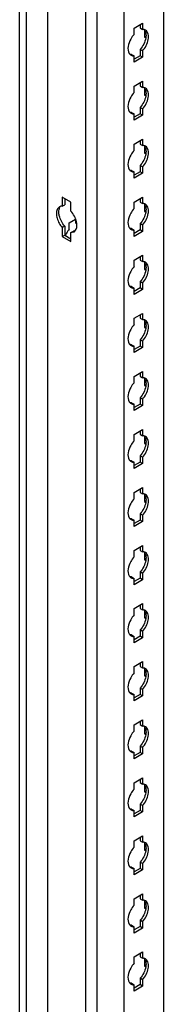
# Model space of a CAD drawing. Header units: millimetres. Extents: x 474 to 1324, y 193 to 2317.
# Tile 10 of 39: x 476 to 526, y 917 to 1263. Entities that reach past the tile are written whole.
import ezdxf

# ---------------------------------------------------------------- set-up
doc = ezdxf.new("R2010")
doc.units = ezdxf.units.MM
doc.header["$LTSCALE"] = 163.201859
doc.layers.get('0').update_dxf_attribs({"linetype": 'CONTINUOUS'})

msp = doc.modelspace()

# ---------------------------------------------------------------- linework, layer by layer
at = {"color": 7}
for p, q in [((475.64, 596.99), (475.64, 2105.07)), ((477.89, 2103.77), (477.89, 595.69)), ((485.44, 2100.09), (485.44, 595.69)), ((498.97, 583.52), (498.97, 2091.6)), ((502.81, 2090.07), (502.81, 582.6)), ((512.43, 2084.52), (512.43, 588.15)), ((526.32, 2076.49), (526.32, 597.8)), ((515.97, 1260.01), (519.01, 1261.76)), ((518.12, 1261.25), (518.12, 1260.05)), ((519.01, 1261.76), (519.01, 1259.54)), ((515.97, 1257.78), (515.97, 1260.01)), ((518.12, 1260.05), (519.01, 1259.54)), ((519.68, 1259.3), (519.68, 1256.8)), ((520.12, 1257.06), (519.68, 1256.8)), ((519.68, 1256.8), (520.12, 1256.55)), ((515.08, 1250.74), (515.97, 1250.23)), ((515.97, 1248.01), (515.97, 1250.23)), ((518.12, 1250.27), (516.05, 1249.07)), ((518.12, 1252.5), (518.12, 1250.27)), ((519.01, 1251.99), (518.12, 1252.5)), ((519.01, 1249.76), (518.12, 1250.27)), ((519.01, 1251.99), (519.01, 1249.76)), ((519.01, 1249.76), (515.97, 1248.01)), ((515.97, 1239.6), (519.01, 1241.35)), ((515.97, 1237.37), (515.97, 1239.6)), ((518.12, 1240.84), (518.12, 1239.64)), ((518.12, 1239.64), (519.01, 1239.13)), ((519.01, 1241.35), (519.01, 1239.13)), ((519.68, 1238.89), (519.68, 1236.39)), ((520.12, 1236.64), (519.68, 1236.39)), ((519.68, 1236.39), (520.12, 1236.14)), ((515.08, 1230.33), (515.97, 1229.82)), ((515.97, 1227.59), (515.97, 1229.82)), ((519.01, 1229.35), (515.97, 1227.59)), ((518.12, 1229.86), (516.05, 1228.66)), ((518.12, 1232.08), (518.12, 1229.86)), ((519.01, 1231.57), (518.12, 1232.08)), ((519.01, 1229.35), (518.12, 1229.86)), ((519.01, 1231.57), (519.01, 1229.35)), ((515.97, 1219.18), (519.01, 1220.94)), ((515.97, 1216.96), (515.97, 1219.18)), ((518.12, 1220.43), (518.12, 1219.22)), ((518.12, 1219.22), (519.01, 1218.71)), ((519.01, 1220.94), (519.01, 1218.71)), ((519.68, 1218.47), (519.68, 1215.98)), ((520.12, 1216.23), (519.68, 1215.98)), ((519.68, 1215.98), (520.12, 1215.73)), ((515.08, 1209.92), (515.97, 1209.41)), ((515.97, 1207.18), (515.97, 1209.41)), ((519.01, 1208.94), (515.97, 1207.18)), ((518.12, 1209.45), (516.05, 1208.25)), ((518.12, 1211.67), (518.12, 1209.45)), ((519.01, 1211.16), (518.12, 1211.67)), ((519.01, 1208.94), (518.12, 1209.45)), ((519.01, 1211.16), (519.01, 1208.94)), ((490.69, 1200.55), (490.69, 1197.38)), ((493.72, 1198.8), (490.69, 1200.55)), ((490.69, 1197.38), (491.57, 1197.89)), ((491.57, 1200.04), (491.57, 1197.89)), ((493.72, 1195.63), (493.72, 1198.8)), ((515.97, 1198.77), (519.01, 1200.53)), ((515.97, 1196.55), (515.97, 1198.77)), ((518.12, 1200.02), (518.12, 1198.81)), ((518.12, 1198.81), (519.01, 1198.3)), ((519.01, 1200.53), (519.01, 1198.3)), ((519.68, 1198.06), (519.68, 1195.57)), ((520.12, 1195.82), (519.68, 1195.57)), ((519.68, 1195.57), (520.12, 1195.31)), ((493.16, 1191.52), (495.32, 1192.77)), ((493.16, 1189.3), (493.16, 1191.52)), ((495.32, 1192.91), (495.32, 1191.56)), ((495.32, 1191.56), (495.71, 1191.34)), ((518.12, 1191.26), (518.12, 1189.03)), ((519.01, 1190.75), (518.12, 1191.26)), ((491.57, 1190.34), (490.69, 1189.83)), ((490.69, 1189.83), (490.69, 1186.67)), ((491.57, 1190.34), (491.57, 1187.18)), ((493.72, 1188.08), (494.61, 1188.59)), ((493.72, 1188.08), (494.76, 1188.31)), ((493.72, 1184.92), (493.72, 1188.08)), ((515.08, 1189.5), (515.97, 1188.99)), ((515.97, 1186.77), (515.97, 1188.99)), ((519.01, 1188.52), (515.97, 1186.77)), ((518.12, 1189.03), (516.05, 1187.83)), ((519.01, 1188.52), (518.12, 1189.03)), ((519.01, 1190.75), (519.01, 1188.52)), ((490.69, 1186.67), (491.57, 1187.18)), ((490.69, 1186.67), (493.72, 1184.92)), ((491.57, 1187.18), (493.72, 1185.94)), ((515.97, 1178.36), (519.01, 1180.11)), ((515.97, 1176.13), (515.97, 1178.36)), ((518.12, 1179.6), (518.12, 1178.4)), ((518.12, 1178.4), (519.01, 1177.89)), ((519.01, 1180.11), (519.01, 1177.89)), ((519.68, 1177.65), (519.68, 1175.15)), ((520.12, 1175.41), (519.68, 1175.15)), ((519.68, 1175.15), (520.12, 1174.9)), ((518.12, 1170.85), (518.12, 1168.62)), ((519.01, 1170.34), (518.12, 1170.85)), ((519.01, 1170.34), (519.01, 1168.11)), ((515.08, 1169.09), (515.97, 1168.58)), ((515.97, 1166.36), (515.97, 1168.58)), ((519.01, 1168.11), (515.97, 1166.36)), ((518.12, 1168.62), (516.05, 1167.42)), ((519.01, 1168.11), (518.12, 1168.62)), ((515.97, 1157.95), (519.01, 1159.7)), ((515.97, 1155.72), (515.97, 1157.95)), ((518.12, 1159.19), (518.12, 1157.99)), ((518.12, 1157.99), (519.01, 1157.48)), ((519.01, 1159.7), (519.01, 1157.48)), ((519.68, 1157.24), (519.68, 1154.74)), ((520.12, 1154.99), (519.68, 1154.74)), ((519.68, 1154.74), (520.12, 1154.49)), ((518.12, 1150.43), (518.12, 1148.21)), ((519.01, 1149.92), (518.12, 1150.43)), ((519.01, 1149.92), (519.01, 1147.7)), ((515.08, 1148.68), (515.97, 1148.17)), ((515.97, 1145.94), (515.97, 1148.17)), ((519.01, 1147.7), (515.97, 1145.94)), ((518.12, 1148.21), (516.05, 1147.01)), ((519.01, 1147.7), (518.12, 1148.21)), ((515.97, 1137.53), (519.01, 1139.29)), ((519.01, 1139.29), (519.01, 1137.06)), ((515.97, 1135.31), (515.97, 1137.53)), ((518.12, 1138.78), (518.12, 1137.57)), ((518.12, 1137.57), (519.01, 1137.06)), ((519.68, 1136.82), (519.68, 1134.33)), ((520.12, 1134.58), (519.68, 1134.33)), ((519.68, 1134.33), (520.12, 1134.07)), ((518.12, 1130.02), (518.12, 1127.8)), ((519.01, 1129.51), (518.12, 1130.02)), ((519.01, 1129.51), (519.01, 1127.29)), ((515.08, 1128.27), (515.97, 1127.76)), ((515.97, 1125.53), (515.97, 1127.76)), ((519.01, 1127.29), (515.97, 1125.53)), ((518.12, 1127.8), (516.05, 1126.6)), ((519.01, 1127.29), (518.12, 1127.8)), ((515.97, 1117.12), (519.01, 1118.88)), ((518.12, 1118.37), (518.12, 1117.16)), ((519.01, 1118.88), (519.01, 1116.65)), ((515.97, 1114.9), (515.97, 1117.12)), ((518.12, 1117.16), (519.01, 1116.65)), ((519.68, 1116.41), (519.68, 1113.92)), ((520.12, 1114.17), (519.68, 1113.92)), ((519.68, 1113.92), (520.12, 1113.66)), ((515.08, 1107.85), (515.97, 1107.34)), ((518.12, 1109.61), (518.12, 1107.38)), ((519.01, 1109.1), (518.12, 1109.61)), ((519.01, 1109.1), (519.01, 1106.87)), ((515.97, 1105.12), (515.97, 1107.34)), ((519.01, 1106.87), (515.97, 1105.12)), ((518.12, 1107.38), (516.05, 1106.18)), ((519.01, 1106.87), (518.12, 1107.38)), ((515.97, 1096.71), (519.01, 1098.46)), ((518.12, 1097.95), (518.12, 1096.75)), ((519.01, 1098.46), (519.01, 1096.24)), ((515.97, 1094.48), (515.97, 1096.71)), ((518.12, 1096.75), (519.01, 1096.24)), ((519.68, 1096), (519.68, 1093.5)), ((520.12, 1093.76), (519.68, 1093.5)), ((519.68, 1093.5), (520.12, 1093.25)), ((515.08, 1087.44), (515.97, 1086.93)), ((518.12, 1089.2), (518.12, 1086.97)), ((519.01, 1088.69), (518.12, 1089.2)), ((519.01, 1088.69), (519.01, 1086.46)), ((515.97, 1084.71), (515.97, 1086.93)), ((519.01, 1086.46), (515.97, 1084.71)), ((518.12, 1086.97), (516.05, 1085.77)), ((519.01, 1086.46), (518.12, 1086.97)), ((515.97, 1076.3), (519.01, 1078.05)), ((518.12, 1077.54), (518.12, 1076.34)), ((519.01, 1078.05), (519.01, 1075.83)), ((515.97, 1074.07), (515.97, 1076.3)), ((518.12, 1076.34), (519.01, 1075.83)), ((519.68, 1075.59), (519.68, 1073.09)), ((520.12, 1073.34), (519.68, 1073.09)), ((519.68, 1073.09), (520.12, 1072.84)), ((515.08, 1067.03), (515.97, 1066.52)), ((515.97, 1064.29), (515.97, 1066.52)), ((518.12, 1066.56), (516.05, 1065.36)), ((518.12, 1068.78), (518.12, 1066.56)), ((519.01, 1068.27), (518.12, 1068.78)), ((519.01, 1066.05), (518.12, 1066.56)), ((519.01, 1068.27), (519.01, 1066.05)), ((519.01, 1066.05), (515.97, 1064.29)), ((515.97, 1055.88), (519.01, 1057.64)), ((518.12, 1057.13), (518.12, 1055.92)), ((518.12, 1055.92), (519.01, 1055.41)), ((519.01, 1057.64), (519.01, 1055.41)), ((515.97, 1053.66), (515.97, 1055.88)), ((519.68, 1055.17), (519.68, 1052.68)), ((520.12, 1052.93), (519.68, 1052.68)), ((519.68, 1052.68), (520.12, 1052.42)), ((515.08, 1046.62), (515.97, 1046.11)), ((515.97, 1043.88), (515.97, 1046.11)), ((519.01, 1045.64), (515.97, 1043.88)), ((518.12, 1046.15), (516.05, 1044.95)), ((518.12, 1048.37), (518.12, 1046.15)), ((519.01, 1047.86), (518.12, 1048.37)), ((519.01, 1045.64), (518.12, 1046.15)), ((519.01, 1047.86), (519.01, 1045.64)), ((515.97, 1035.47), (519.01, 1037.23)), ((515.97, 1033.25), (515.97, 1035.47)), ((518.12, 1036.72), (518.12, 1035.51)), ((518.12, 1035.51), (519.01, 1035)), ((519.01, 1037.23), (519.01, 1035)), ((519.68, 1034.76), (519.68, 1032.27)), ((520.12, 1032.52), (519.68, 1032.27)), ((519.68, 1032.27), (520.12, 1032.01)), ((515.08, 1026.2), (515.97, 1025.69)), ((515.97, 1023.47), (515.97, 1025.69)), ((519.01, 1025.22), (515.97, 1023.47)), ((518.12, 1025.73), (516.05, 1024.53)), ((518.12, 1027.96), (518.12, 1025.73)), ((519.01, 1027.45), (518.12, 1027.96)), ((519.01, 1025.22), (518.12, 1025.73)), ((519.01, 1027.45), (519.01, 1025.22)), ((515.97, 1015.06), (519.01, 1016.81)), ((515.97, 1012.83), (515.97, 1015.06)), ((518.12, 1016.3), (518.12, 1015.1)), ((518.12, 1015.1), (519.01, 1014.59)), ((519.01, 1016.81), (519.01, 1014.59)), ((519.68, 1014.35), (519.68, 1011.85)), ((520.12, 1012.11), (519.68, 1011.85)), ((519.68, 1011.85), (520.12, 1011.6)), ((518.12, 1007.55), (518.12, 1005.32)), ((519.01, 1007.04), (518.12, 1007.55)), ((515.08, 1005.79), (515.97, 1005.28)), ((515.97, 1003.06), (515.97, 1005.28)), ((519.01, 1004.81), (515.97, 1003.06)), ((518.12, 1005.32), (516.05, 1004.12)), ((519.01, 1004.81), (518.12, 1005.32)), ((519.01, 1007.04), (519.01, 1004.81)), ((515.97, 994.65), (519.01, 996.4)), ((515.97, 992.42), (515.97, 994.65)), ((518.12, 995.89), (518.12, 994.69)), ((518.12, 994.69), (519.01, 994.18)), ((519.01, 996.4), (519.01, 994.18)), ((519.68, 993.94), (519.68, 991.44)), ((520.12, 991.69), (519.68, 991.44)), ((519.68, 991.44), (520.12, 991.19)), ((518.12, 987.13), (518.12, 984.91)), ((519.01, 986.62), (518.12, 987.13)), ((515.08, 985.38), (515.97, 984.87)), ((515.97, 982.64), (515.97, 984.87)), ((519.01, 984.4), (515.97, 982.64)), ((518.12, 984.91), (516.05, 983.71)), ((519.01, 984.4), (518.12, 984.91)), ((519.01, 986.62), (519.01, 984.4)), ((515.97, 974.23), (519.01, 975.99)), ((515.97, 972.01), (515.97, 974.23)), ((518.12, 975.48), (518.12, 974.27)), ((518.12, 974.27), (519.01, 973.76)), ((519.01, 975.99), (519.01, 973.76)), ((519.68, 973.52), (519.68, 971.03)), ((520.12, 971.28), (519.68, 971.03)), ((519.68, 971.03), (520.12, 970.77)), ((518.12, 966.72), (518.12, 964.5)), ((519.01, 966.21), (518.12, 966.72)), ((519.01, 966.21), (519.01, 963.99)), ((515.08, 964.97), (515.97, 964.46)), ((515.97, 962.23), (515.97, 964.46)), ((519.01, 963.99), (515.97, 962.23)), ((518.12, 964.5), (516.05, 963.3)), ((519.01, 963.99), (518.12, 964.5)), ((515.97, 953.82), (519.01, 955.58)), ((519.01, 955.58), (519.01, 953.35)), ((515.97, 951.59), (515.97, 953.82)), ((518.12, 955.07), (518.12, 953.86)), ((518.12, 953.86), (519.01, 953.35)), ((519.68, 953.11), (519.68, 950.62)), ((520.12, 950.87), (519.68, 950.62)), ((519.68, 950.62), (520.12, 950.36)), ((519.01, 945.8), (518.12, 946.31)), ((518.12, 946.31), (518.12, 944.08)), ((519.01, 945.8), (519.01, 943.57)), ((515.08, 944.55), (515.97, 944.04)), ((515.97, 941.82), (515.97, 944.04)), ((519.01, 943.57), (515.97, 941.82)), ((518.12, 944.08), (516.05, 942.88)), ((519.01, 943.57), (518.12, 944.08)), ((515.97, 933.41), (519.01, 935.16)), ((519.01, 935.16), (519.01, 932.94)), ((515.97, 931.18), (515.97, 933.41)), ((518.12, 934.65), (518.12, 933.45)), ((518.12, 933.45), (519.01, 932.94)), ((519.68, 932.7), (519.68, 930.2)), ((520.12, 930.46), (519.68, 930.2)), ((519.68, 930.2), (520.12, 929.95)), ((519.01, 925.39), (518.12, 925.9)), ((518.12, 925.9), (518.12, 923.67)), ((519.01, 925.39), (519.01, 923.16)), ((515.08, 924.14), (515.97, 923.63)), ((515.97, 921.41), (515.97, 923.63)), ((519.01, 923.16), (515.97, 921.41)), ((518.12, 923.67), (516.05, 922.47)), ((519.01, 923.16), (518.12, 923.67))]:
    msp.add_line(p, q, dxfattribs=at)
for centre, radius, start, end in [((515.79, 1251.95), 1.71, 226.6668, 240.1461), ((515.79, 1231.54), 1.71, 226.6668, 240.1461), ((515.79, 1211.13), 1.71, 226.6668, 240.1461), ((499.74, 1183.48), 8.78, 143.6672, 156.1435), ((499.22, 1183.87), 8.13, 138.1553, 143.7514), ((515.79, 1190.72), 1.71, 226.6668, 240.1461), ((515.79, 1170.3), 1.71, 226.6668, 240.1461), ((515.79, 1149.89), 1.71, 226.6668, 240.1461), ((515.79, 1129.48), 1.71, 226.6668, 240.1461), ((515.79, 1109.07), 1.71, 226.6668, 240.1461), ((515.79, 1088.65), 1.71, 226.6668, 240.1461), ((515.79, 1068.24), 1.71, 226.6668, 240.1461), ((515.79, 1047.83), 1.71, 226.6668, 240.1461), ((515.79, 1027.42), 1.71, 226.6668, 240.1461), ((515.79, 1007), 1.71, 226.6668, 240.1461), ((515.79, 986.59), 1.71, 226.6668, 240.1461), ((515.79, 966.18), 1.71, 226.6668, 240.1461), ((515.79, 945.77), 1.71, 226.6668, 240.1461), ((515.79, 925.35), 1.71, 226.6668, 240.1461)]:
    msp.add_arc(centre, radius, start, end, dxfattribs=at)
for points, knots in [([(515.97, 1257.78), (515.51, 1257.28), (514.2, 1255.39), (513.41, 1252.5), (514.31, 1251.08)], [0, 0, 0, 0, 0.288497, 1, 1, 1, 1]), ([(519.42, 1259.52), (519.35, 1259.53), (519.21, 1259.54), (519.08, 1259.54), (519.01, 1259.54)], [0, 0, 0, 0, 0.493256, 1, 1, 1, 1]), ([(514.31, 1251.08), (514.35, 1251.01), (514.45, 1250.88), (514.56, 1250.76), (514.61, 1250.71)], [0, 0, 0, 0, 0.507362, 1, 1, 1, 1]), ([(515.08, 1250.74), (515.01, 1250.74), (514.87, 1250.74), (514.74, 1250.75), (514.67, 1250.76)], [0, 0, 0, 0, 0.506746, 1, 1, 1, 1]), ([(515.48, 1250.27), (515.55, 1250.25), (515.72, 1250.23), (515.88, 1250.23), (515.97, 1250.23)], [0, 0, 0, 0, 0.492174, 1, 1, 1, 1]), ([(515.97, 1237.37), (515.51, 1236.86), (514.2, 1234.98), (513.41, 1232.09), (514.31, 1230.67)], [0, 0, 0, 0, 0.288497, 1, 1, 1, 1]), ([(519.42, 1239.1), (519.35, 1239.11), (519.21, 1239.13), (519.08, 1239.13), (519.01, 1239.13)], [0, 0, 0, 0, 0.493256, 1, 1, 1, 1]), ([(514.31, 1230.67), (514.35, 1230.6), (514.45, 1230.47), (514.56, 1230.35), (514.61, 1230.3)], [0, 0, 0, 0, 0.507362, 1, 1, 1, 1]), ([(515.08, 1230.33), (515.01, 1230.33), (514.87, 1230.33), (514.74, 1230.34), (514.67, 1230.35)], [0, 0, 0, 0, 0.506746, 1, 1, 1, 1]), ([(515.48, 1229.86), (515.55, 1229.84), (515.72, 1229.82), (515.88, 1229.82), (515.97, 1229.82)], [0, 0, 0, 0, 0.492174, 1, 1, 1, 1]), ([(519.42, 1218.69), (519.35, 1218.7), (519.21, 1218.72), (519.08, 1218.72), (519.01, 1218.71)], [0, 0, 0, 0, 0.493256, 1, 1, 1, 1]), ([(515.97, 1216.96), (515.51, 1216.45), (514.2, 1214.57), (513.41, 1211.68), (514.31, 1210.26)], [0, 0, 0, 0, 0.288497, 1, 1, 1, 1]), ([(514.31, 1210.26), (514.35, 1210.19), (514.45, 1210.06), (514.56, 1209.94), (514.61, 1209.88)], [0, 0, 0, 0, 0.507362, 1, 1, 1, 1]), ([(515.08, 1209.92), (515.01, 1209.91), (514.87, 1209.91), (514.74, 1209.93), (514.67, 1209.94)], [0, 0, 0, 0, 0.506746, 1, 1, 1, 1]), ([(515.48, 1209.44), (515.55, 1209.43), (515.72, 1209.41), (515.88, 1209.4), (515.97, 1209.41)], [0, 0, 0, 0, 0.492174, 1, 1, 1, 1]), ([(519.42, 1198.28), (519.35, 1198.29), (519.21, 1198.3), (519.08, 1198.3), (519.01, 1198.3)], [0, 0, 0, 0, 0.493256, 1, 1, 1, 1]), ([(491.57, 1190.34), (490.64, 1191.38), (489.72, 1193.08), (489.48, 1194.9), (489.48, 1195.32)], [0, 0, 0, 0, 0.769827, 1, 1, 1, 1]), ([(490.69, 1197.38), (490.6, 1197.39), (490.43, 1197.38), (490.27, 1197.36), (490.18, 1197.34)], [0, 0, 0, 0, 0.508233, 1, 1, 1, 1]), ([(495.81, 1190.65), (495.81, 1191.07), (495.58, 1192.88), (494.66, 1194.59), (493.72, 1195.63)], [0, 0, 0, 0, 0.230172, 1, 1, 1, 1]), ([(515.97, 1196.55), (515.51, 1196.04), (514.2, 1194.15), (513.41, 1191.27), (514.31, 1189.85)], [0, 0, 0, 0, 0.288497, 1, 1, 1, 1]), ([(495.11, 1188.62), (495.03, 1188.61), (494.86, 1188.58), (494.69, 1188.58), (494.61, 1188.59)], [0, 0, 0, 0, 0.491766, 1, 1, 1, 1]), ([(494.76, 1188.31), (494.83, 1188.35), (494.96, 1188.44), (495.08, 1188.55), (495.14, 1188.61)], [0, 0, 0, 0, 0.496927, 1, 1, 1, 1]), ([(514.31, 1189.85), (514.35, 1189.78), (514.45, 1189.64), (514.56, 1189.53), (514.61, 1189.47)], [0, 0, 0, 0, 0.507362, 1, 1, 1, 1]), ([(515.08, 1189.5), (515.01, 1189.5), (514.87, 1189.5), (514.74, 1189.52), (514.67, 1189.53)], [0, 0, 0, 0, 0.506746, 1, 1, 1, 1]), ([(515.48, 1189.03), (515.55, 1189.01), (515.72, 1188.99), (515.88, 1188.99), (515.97, 1188.99)], [0, 0, 0, 0, 0.492174, 1, 1, 1, 1]), ([(519.42, 1177.87), (519.35, 1177.88), (519.21, 1177.89), (519.08, 1177.89), (519.01, 1177.89)], [0, 0, 0, 0, 0.493256, 1, 1, 1, 1]), ([(515.97, 1176.13), (515.51, 1175.63), (514.2, 1173.74), (513.41, 1170.85), (514.31, 1169.43)], [0, 0, 0, 0, 0.288497, 1, 1, 1, 1]), ([(514.31, 1169.43), (514.35, 1169.36), (514.45, 1169.23), (514.56, 1169.11), (514.61, 1169.06)], [0, 0, 0, 0, 0.507362, 1, 1, 1, 1]), ([(515.08, 1169.09), (515.01, 1169.09), (514.87, 1169.09), (514.74, 1169.1), (514.67, 1169.11)], [0, 0, 0, 0, 0.506746, 1, 1, 1, 1]), ([(515.48, 1168.62), (515.55, 1168.6), (515.72, 1168.58), (515.88, 1168.58), (515.97, 1168.58)], [0, 0, 0, 0, 0.492174, 1, 1, 1, 1]), ([(519.42, 1157.45), (519.35, 1157.46), (519.21, 1157.48), (519.08, 1157.48), (519.01, 1157.48)], [0, 0, 0, 0, 0.493256, 1, 1, 1, 1]), ([(515.97, 1155.72), (515.51, 1155.21), (514.2, 1153.33), (513.41, 1150.44), (514.31, 1149.02)], [0, 0, 0, 0, 0.288497, 1, 1, 1, 1]), ([(514.31, 1149.02), (514.35, 1148.95), (514.45, 1148.82), (514.56, 1148.7), (514.61, 1148.65)], [0, 0, 0, 0, 0.507362, 1, 1, 1, 1]), ([(515.08, 1148.68), (515.01, 1148.68), (514.87, 1148.68), (514.74, 1148.69), (514.67, 1148.7)], [0, 0, 0, 0, 0.506746, 1, 1, 1, 1]), ([(515.48, 1148.21), (515.55, 1148.19), (515.72, 1148.17), (515.88, 1148.17), (515.97, 1148.17)], [0, 0, 0, 0, 0.492174, 1, 1, 1, 1]), ([(519.42, 1137.04), (519.35, 1137.05), (519.21, 1137.07), (519.08, 1137.07), (519.01, 1137.06)], [0, 0, 0, 0, 0.493256, 1, 1, 1, 1]), ([(515.97, 1135.31), (515.51, 1134.8), (514.2, 1132.92), (513.41, 1130.03), (514.31, 1128.61)], [0, 0, 0, 0, 0.288497, 1, 1, 1, 1]), ([(514.31, 1128.61), (514.35, 1128.54), (514.45, 1128.41), (514.56, 1128.29), (514.61, 1128.23)], [0, 0, 0, 0, 0.507362, 1, 1, 1, 1]), ([(515.08, 1128.27), (515.01, 1128.26), (514.87, 1128.26), (514.74, 1128.28), (514.67, 1128.29)], [0, 0, 0, 0, 0.506746, 1, 1, 1, 1]), ([(515.48, 1127.79), (515.55, 1127.78), (515.72, 1127.75), (515.88, 1127.75), (515.97, 1127.76)], [0, 0, 0, 0, 0.492174, 1, 1, 1, 1]), ([(515.97, 1114.9), (515.51, 1114.39), (514.2, 1112.5), (513.41, 1109.62), (514.31, 1108.2)], [0, 0, 0, 0, 0.288497, 1, 1, 1, 1]), ([(519.42, 1116.63), (519.35, 1116.64), (519.21, 1116.65), (519.08, 1116.65), (519.01, 1116.65)], [0, 0, 0, 0, 0.493256, 1, 1, 1, 1]), ([(514.31, 1108.2), (514.35, 1108.13), (514.45, 1107.99), (514.56, 1107.88), (514.61, 1107.82)], [0, 0, 0, 0, 0.507362, 1, 1, 1, 1]), ([(515.08, 1107.85), (515.01, 1107.85), (514.87, 1107.85), (514.74, 1107.87), (514.67, 1107.88)], [0, 0, 0, 0, 0.506746, 1, 1, 1, 1]), ([(515.48, 1107.38), (515.55, 1107.36), (515.72, 1107.34), (515.88, 1107.34), (515.97, 1107.34)], [0, 0, 0, 0, 0.492174, 1, 1, 1, 1]), ([(515.97, 1094.48), (515.51, 1093.98), (514.2, 1092.09), (513.41, 1089.2), (514.31, 1087.78)], [0, 0, 0, 0, 0.288497, 1, 1, 1, 1]), ([(519.42, 1096.22), (519.35, 1096.23), (519.21, 1096.24), (519.08, 1096.24), (519.01, 1096.24)], [0, 0, 0, 0, 0.493256, 1, 1, 1, 1]), ([(514.31, 1087.78), (514.35, 1087.71), (514.45, 1087.58), (514.56, 1087.46), (514.61, 1087.41)], [0, 0, 0, 0, 0.507362, 1, 1, 1, 1]), ([(515.08, 1087.44), (515.01, 1087.44), (514.87, 1087.44), (514.74, 1087.45), (514.67, 1087.46)], [0, 0, 0, 0, 0.506746, 1, 1, 1, 1]), ([(515.48, 1086.97), (515.55, 1086.95), (515.72, 1086.93), (515.88, 1086.93), (515.97, 1086.93)], [0, 0, 0, 0, 0.492174, 1, 1, 1, 1]), ([(515.97, 1074.07), (515.51, 1073.56), (514.2, 1071.68), (513.41, 1068.79), (514.31, 1067.37)], [0, 0, 0, 0, 0.288497, 1, 1, 1, 1]), ([(519.42, 1075.8), (519.35, 1075.81), (519.21, 1075.83), (519.08, 1075.83), (519.01, 1075.83)], [0, 0, 0, 0, 0.493256, 1, 1, 1, 1]), ([(514.31, 1067.37), (514.35, 1067.3), (514.45, 1067.17), (514.56, 1067.05), (514.61, 1067)], [0, 0, 0, 0, 0.507362, 1, 1, 1, 1]), ([(515.08, 1067.03), (515.01, 1067.03), (514.87, 1067.03), (514.74, 1067.04), (514.67, 1067.05)], [0, 0, 0, 0, 0.506746, 1, 1, 1, 1]), ([(515.48, 1066.56), (515.55, 1066.54), (515.72, 1066.52), (515.88, 1066.51), (515.97, 1066.52)], [0, 0, 0, 0, 0.492174, 1, 1, 1, 1]), ([(515.97, 1053.66), (515.51, 1053.15), (514.2, 1051.27), (513.41, 1048.38), (514.31, 1046.96)], [0, 0, 0, 0, 0.288497, 1, 1, 1, 1]), ([(519.42, 1055.39), (519.35, 1055.4), (519.21, 1055.42), (519.08, 1055.42), (519.01, 1055.41)], [0, 0, 0, 0, 0.493256, 1, 1, 1, 1]), ([(514.31, 1046.96), (514.35, 1046.89), (514.45, 1046.76), (514.56, 1046.64), (514.61, 1046.58)], [0, 0, 0, 0, 0.507362, 1, 1, 1, 1]), ([(515.08, 1046.62), (515.01, 1046.61), (514.87, 1046.61), (514.74, 1046.63), (514.67, 1046.64)], [0, 0, 0, 0, 0.506746, 1, 1, 1, 1]), ([(515.48, 1046.14), (515.55, 1046.13), (515.72, 1046.1), (515.88, 1046.1), (515.97, 1046.11)], [0, 0, 0, 0, 0.492174, 1, 1, 1, 1]), ([(515.97, 1033.25), (515.51, 1032.74), (514.2, 1030.85), (513.41, 1027.97), (514.31, 1026.55)], [0, 0, 0, 0, 0.288497, 1, 1, 1, 1]), ([(519.42, 1034.98), (519.35, 1034.99), (519.21, 1035), (519.08, 1035), (519.01, 1035)], [0, 0, 0, 0, 0.493256, 1, 1, 1, 1]), ([(514.31, 1026.55), (514.35, 1026.48), (514.45, 1026.34), (514.56, 1026.23), (514.61, 1026.17)], [0, 0, 0, 0, 0.507362, 1, 1, 1, 1]), ([(515.08, 1026.2), (515.01, 1026.2), (514.87, 1026.2), (514.74, 1026.22), (514.67, 1026.23)], [0, 0, 0, 0, 0.506746, 1, 1, 1, 1]), ([(515.48, 1025.73), (515.55, 1025.71), (515.72, 1025.69), (515.88, 1025.69), (515.97, 1025.69)], [0, 0, 0, 0, 0.492174, 1, 1, 1, 1]), ([(519.42, 1014.57), (519.35, 1014.58), (519.21, 1014.59), (519.08, 1014.59), (519.01, 1014.59)], [0, 0, 0, 0, 0.493256, 1, 1, 1, 1]), ([(515.97, 1012.83), (515.51, 1012.33), (514.2, 1010.44), (513.41, 1007.55), (514.31, 1006.13)], [0, 0, 0, 0, 0.288497, 1, 1, 1, 1]), ([(514.31, 1006.13), (514.35, 1006.06), (514.45, 1005.93), (514.56, 1005.81), (514.61, 1005.76)], [0, 0, 0, 0, 0.507362, 1, 1, 1, 1]), ([(515.08, 1005.79), (515.01, 1005.79), (514.87, 1005.79), (514.74, 1005.8), (514.67, 1005.81)], [0, 0, 0, 0, 0.506746, 1, 1, 1, 1]), ([(515.48, 1005.32), (515.55, 1005.3), (515.72, 1005.28), (515.88, 1005.28), (515.97, 1005.28)], [0, 0, 0, 0, 0.492174, 1, 1, 1, 1]), ([(519.42, 994.15), (519.35, 994.16), (519.21, 994.18), (519.08, 994.18), (519.01, 994.18)], [0, 0, 0, 0, 0.493256, 1, 1, 1, 1]), ([(515.97, 992.42), (515.51, 991.91), (514.2, 990.03), (513.41, 987.14), (514.31, 985.72)], [0, 0, 0, 0, 0.288497, 1, 1, 1, 1]), ([(514.31, 985.72), (514.35, 985.65), (514.45, 985.52), (514.56, 985.4), (514.61, 985.35)], [0, 0, 0, 0, 0.507362, 1, 1, 1, 1]), ([(515.08, 985.38), (515.01, 985.38), (514.87, 985.38), (514.74, 985.39), (514.67, 985.4)], [0, 0, 0, 0, 0.506746, 1, 1, 1, 1]), ([(515.48, 984.91), (515.55, 984.89), (515.72, 984.87), (515.88, 984.86), (515.97, 984.87)], [0, 0, 0, 0, 0.492174, 1, 1, 1, 1]), ([(519.42, 973.74), (519.35, 973.75), (519.21, 973.76), (519.08, 973.77), (519.01, 973.76)], [0, 0, 0, 0, 0.493256, 1, 1, 1, 1]), ([(515.97, 972.01), (515.51, 971.5), (514.2, 969.62), (513.41, 966.73), (514.31, 965.31)], [0, 0, 0, 0, 0.288497, 1, 1, 1, 1]), ([(514.31, 965.31), (514.35, 965.24), (514.45, 965.11), (514.56, 964.99), (514.61, 964.93)], [0, 0, 0, 0, 0.507362, 1, 1, 1, 1]), ([(515.08, 964.97), (515.01, 964.96), (514.87, 964.96), (514.74, 964.98), (514.67, 964.99)], [0, 0, 0, 0, 0.506746, 1, 1, 1, 1]), ([(515.48, 964.49), (515.55, 964.48), (515.72, 964.45), (515.88, 964.45), (515.97, 964.46)], [0, 0, 0, 0, 0.492174, 1, 1, 1, 1]), ([(519.42, 953.33), (519.35, 953.34), (519.21, 953.35), (519.08, 953.35), (519.01, 953.35)], [0, 0, 0, 0, 0.493256, 1, 1, 1, 1]), ([(515.97, 951.59), (515.51, 951.09), (514.2, 949.2), (513.41, 946.32), (514.31, 944.9)], [0, 0, 0, 0, 0.288497, 1, 1, 1, 1]), ([(514.31, 944.9), (514.35, 944.83), (514.45, 944.69), (514.56, 944.57), (514.61, 944.52)], [0, 0, 0, 0, 0.507362, 1, 1, 1, 1]), ([(515.08, 944.55), (515.01, 944.55), (514.87, 944.55), (514.74, 944.57), (514.67, 944.58)], [0, 0, 0, 0, 0.506746, 1, 1, 1, 1]), ([(515.48, 944.08), (515.55, 944.06), (515.72, 944.04), (515.88, 944.04), (515.97, 944.04)], [0, 0, 0, 0, 0.492174, 1, 1, 1, 1]), ([(519.42, 932.91), (519.35, 932.93), (519.21, 932.94), (519.08, 932.94), (519.01, 932.94)], [0, 0, 0, 0, 0.493256, 1, 1, 1, 1]), ([(515.97, 931.18), (515.51, 930.67), (514.2, 928.79), (513.41, 925.9), (514.31, 924.48)], [0, 0, 0, 0, 0.288497, 1, 1, 1, 1]), ([(514.31, 924.48), (514.35, 924.41), (514.45, 924.28), (514.56, 924.16), (514.61, 924.11)], [0, 0, 0, 0, 0.507362, 1, 1, 1, 1]), ([(515.08, 924.14), (515.01, 924.14), (514.87, 924.14), (514.74, 924.15), (514.67, 924.16)], [0, 0, 0, 0, 0.506746, 1, 1, 1, 1]), ([(515.48, 923.67), (515.55, 923.65), (515.72, 923.63), (515.88, 923.63), (515.97, 923.63)], [0, 0, 0, 0, 0.492174, 1, 1, 1, 1])]:
    msp.add_open_spline(points, degree=3, knots=knots, dxfattribs=at)
for points in [[(520.04, 1259.3), (519.85, 1259.41), (519.63, 1259.48), (519.42, 1259.52)], [(519.47, 1259.57), (519.81, 1259.26), (520.02, 1258.8), (520.12, 1258.36)], [(521, 1257.85), (520.87, 1258.41), (520.54, 1259.01), (520.04, 1259.3)], [(520.12, 1258.36), (520.25, 1257.75), (520.23, 1257.1), (520.12, 1256.49)], [(521, 1255.98), (521.11, 1256.59), (521.14, 1257.24), (521, 1257.85)], [(520.12, 1256.49), (519.86, 1255.03), (519.12, 1253.6), (518.12, 1252.5)], [(519.01, 1251.99), (520, 1253.09), (520.74, 1254.52), (521, 1255.98)], [(514.94, 1250.47), (515.1, 1250.37), (515.29, 1250.31), (515.48, 1250.27)], [(520.12, 1236.08), (519.86, 1234.61), (519.12, 1233.19), (518.12, 1232.08)], [(520.04, 1238.89), (519.85, 1239), (519.63, 1239.07), (519.42, 1239.1)], [(519.47, 1239.16), (519.81, 1238.84), (520.02, 1238.39), (520.12, 1237.94)], [(521, 1237.43), (520.87, 1238), (520.54, 1238.6), (520.04, 1238.89)], [(520.12, 1237.94), (520.25, 1237.34), (520.23, 1236.69), (520.12, 1236.08)], [(521, 1235.57), (521.11, 1236.18), (521.14, 1236.83), (521, 1237.43)], [(519.01, 1231.57), (520, 1232.68), (520.74, 1234.1), (521, 1235.57)], [(514.94, 1230.06), (515.1, 1229.96), (515.29, 1229.89), (515.48, 1229.86)], [(520.04, 1218.48), (519.85, 1218.58), (519.63, 1218.66), (519.42, 1218.69)], [(519.47, 1218.75), (519.81, 1218.43), (520.02, 1217.98), (520.12, 1217.53)], [(520.12, 1215.67), (519.86, 1214.2), (519.12, 1212.78), (518.12, 1211.67)], [(521, 1217.02), (520.87, 1217.59), (520.54, 1218.19), (520.04, 1218.48)], [(520.12, 1217.53), (520.25, 1216.92), (520.23, 1216.28), (520.12, 1215.67)], [(521, 1215.16), (521.11, 1215.77), (521.14, 1216.41), (521, 1217.02)], [(519.01, 1211.16), (520, 1212.27), (520.74, 1213.69), (521, 1215.16)], [(514.94, 1209.64), (515.1, 1209.55), (515.29, 1209.48), (515.48, 1209.44)], [(520.04, 1198.06), (519.85, 1198.17), (519.63, 1198.24), (519.42, 1198.28)], [(519.47, 1198.33), (519.81, 1198.02), (520.02, 1197.57), (520.12, 1197.12)], [(521, 1196.61), (520.87, 1197.18), (520.54, 1197.77), (520.04, 1198.06)], [(488.66, 1195.51), (488.62, 1195.28), (488.6, 1195.05), (488.6, 1194.81)], [(488.6, 1194.81), (488.6, 1194.24), (488.7, 1193.67), (488.86, 1193.12)], [(488.86, 1196.21), (488.76, 1195.98), (488.7, 1195.75), (488.66, 1195.51)], [(489.66, 1197.15), (489.3, 1196.94), (489.02, 1196.58), (488.86, 1196.21)], [(489.48, 1195.32), (489.48, 1195.89), (489.59, 1196.49), (489.87, 1196.98)], [(490.18, 1197.34), (490, 1197.31), (489.82, 1197.24), (489.66, 1197.15)], [(520.12, 1195.25), (519.86, 1193.79), (519.12, 1192.37), (518.12, 1191.26)], [(519.01, 1190.75), (520, 1191.86), (520.74, 1193.28), (521, 1194.75)], [(520.12, 1197.12), (520.25, 1196.51), (520.23, 1195.87), (520.12, 1195.25)], [(521, 1194.75), (521.11, 1195.36), (521.14, 1196), (521, 1196.61)], [(488.86, 1193.12), (489.03, 1192.52), (489.28, 1191.93), (489.59, 1191.38)], [(489.59, 1191.38), (489.89, 1190.83), (490.26, 1190.3), (490.69, 1189.83)], [(495.14, 1188.61), (495.32, 1188.8), (495.46, 1189.02), (495.56, 1189.25)], [(495.56, 1189.25), (495.74, 1189.69), (495.81, 1190.17), (495.81, 1190.65)], [(514.94, 1189.23), (515.1, 1189.14), (515.29, 1189.07), (515.48, 1189.03)], [(520.04, 1177.65), (519.85, 1177.76), (519.63, 1177.83), (519.42, 1177.87)], [(519.47, 1177.92), (519.81, 1177.61), (520.02, 1177.15), (520.12, 1176.71)], [(521, 1176.2), (520.87, 1176.76), (520.54, 1177.36), (520.04, 1177.65)], [(520.12, 1174.84), (519.86, 1173.38), (519.12, 1171.95), (518.12, 1170.85)], [(519.01, 1170.34), (520, 1171.44), (520.74, 1172.87), (521, 1174.33)], [(520.12, 1176.71), (520.25, 1176.1), (520.23, 1175.45), (520.12, 1174.84)], [(521, 1174.33), (521.11, 1174.94), (521.14, 1175.59), (521, 1176.2)], [(514.94, 1168.82), (515.1, 1168.72), (515.29, 1168.66), (515.48, 1168.62)], [(520.04, 1157.24), (519.85, 1157.35), (519.63, 1157.42), (519.42, 1157.45)], [(519.47, 1157.51), (519.81, 1157.19), (520.02, 1156.74), (520.12, 1156.29)], [(521, 1155.78), (520.87, 1156.35), (520.54, 1156.95), (520.04, 1157.24)], [(520.12, 1154.43), (519.86, 1152.96), (519.12, 1151.54), (518.12, 1150.43)], [(519.01, 1149.92), (520, 1151.03), (520.74, 1152.45), (521, 1153.92)], [(520.12, 1156.29), (520.25, 1155.69), (520.23, 1155.04), (520.12, 1154.43)], [(521, 1153.92), (521.11, 1154.53), (521.14, 1155.18), (521, 1155.78)], [(514.94, 1148.41), (515.1, 1148.31), (515.29, 1148.24), (515.48, 1148.21)], [(520.04, 1136.83), (519.85, 1136.93), (519.63, 1137.01), (519.42, 1137.04)], [(519.47, 1137.1), (519.81, 1136.78), (520.02, 1136.33), (520.12, 1135.88)], [(521, 1135.37), (520.87, 1135.94), (520.54, 1136.54), (520.04, 1136.83)], [(520.12, 1135.88), (520.25, 1135.27), (520.23, 1134.63), (520.12, 1134.02)], [(520.12, 1134.02), (519.86, 1132.55), (519.12, 1131.13), (518.12, 1130.02)], [(519.01, 1129.51), (520, 1130.62), (520.74, 1132.04), (521, 1133.51)], [(521, 1133.51), (521.11, 1134.12), (521.14, 1134.76), (521, 1135.37)], [(514.94, 1127.99), (515.1, 1127.9), (515.29, 1127.83), (515.48, 1127.79)], [(520.04, 1116.41), (519.85, 1116.52), (519.63, 1116.59), (519.42, 1116.63)], [(519.47, 1116.68), (519.81, 1116.37), (520.02, 1115.92), (520.12, 1115.47)], [(521, 1114.96), (520.87, 1115.53), (520.54, 1116.12), (520.04, 1116.41)], [(520.12, 1115.47), (520.25, 1114.86), (520.23, 1114.22), (520.12, 1113.6)], [(521, 1113.1), (521.11, 1113.71), (521.14, 1114.35), (521, 1114.96)], [(520.12, 1113.6), (519.86, 1112.14), (519.12, 1110.72), (518.12, 1109.61)], [(519.01, 1109.1), (520, 1110.21), (520.74, 1111.63), (521, 1113.1)], [(514.94, 1107.58), (515.1, 1107.49), (515.29, 1107.42), (515.48, 1107.38)], [(520.04, 1096), (519.85, 1096.11), (519.63, 1096.18), (519.42, 1096.22)], [(519.47, 1096.27), (519.81, 1095.96), (520.02, 1095.5), (520.12, 1095.06)], [(521, 1094.55), (520.87, 1095.11), (520.54, 1095.71), (520.04, 1096)], [(520.12, 1095.06), (520.25, 1094.45), (520.23, 1093.8), (520.12, 1093.19)], [(521, 1092.68), (521.11, 1093.29), (521.14, 1093.94), (521, 1094.55)], [(520.12, 1093.19), (519.86, 1091.73), (519.12, 1090.3), (518.12, 1089.2)], [(519.01, 1088.69), (520, 1089.79), (520.74, 1091.22), (521, 1092.68)], [(514.94, 1087.17), (515.1, 1087.07), (515.29, 1087.01), (515.48, 1086.97)], [(520.04, 1075.59), (519.85, 1075.7), (519.63, 1075.77), (519.42, 1075.8)], [(519.47, 1075.86), (519.81, 1075.54), (520.02, 1075.09), (520.12, 1074.64)], [(521, 1074.13), (520.87, 1074.7), (520.54, 1075.3), (520.04, 1075.59)], [(520.12, 1074.64), (520.25, 1074.04), (520.23, 1073.39), (520.12, 1072.78)], [(521, 1072.27), (521.11, 1072.88), (521.14, 1073.53), (521, 1074.13)], [(520.12, 1072.78), (519.86, 1071.31), (519.12, 1069.89), (518.12, 1068.78)], [(519.01, 1068.27), (520, 1069.38), (520.74, 1070.8), (521, 1072.27)], [(514.94, 1066.76), (515.1, 1066.66), (515.29, 1066.59), (515.48, 1066.56)], [(520.04, 1055.18), (519.85, 1055.28), (519.63, 1055.36), (519.42, 1055.39)], [(519.47, 1055.45), (519.81, 1055.13), (520.02, 1054.68), (520.12, 1054.23)], [(521, 1053.72), (520.87, 1054.29), (520.54, 1054.89), (520.04, 1055.18)], [(520.12, 1054.23), (520.25, 1053.62), (520.23, 1052.98), (520.12, 1052.37)], [(521, 1051.86), (521.11, 1052.47), (521.14, 1053.11), (521, 1053.72)], [(520.12, 1052.37), (519.86, 1050.9), (519.12, 1049.48), (518.12, 1048.37)], [(519.01, 1047.86), (520, 1048.97), (520.74, 1050.39), (521, 1051.86)], [(514.94, 1046.34), (515.1, 1046.25), (515.29, 1046.18), (515.48, 1046.14)], [(520.12, 1031.95), (519.86, 1030.49), (519.12, 1029.07), (518.12, 1027.96)], [(520.04, 1034.76), (519.85, 1034.87), (519.63, 1034.94), (519.42, 1034.98)], [(519.47, 1035.03), (519.81, 1034.72), (520.02, 1034.27), (520.12, 1033.82)], [(521, 1033.31), (520.87, 1033.88), (520.54, 1034.47), (520.04, 1034.76)], [(520.12, 1033.82), (520.25, 1033.21), (520.23, 1032.57), (520.12, 1031.95)], [(521, 1031.44), (521.11, 1032.06), (521.14, 1032.7), (521, 1033.31)], [(519.01, 1027.45), (520, 1028.56), (520.74, 1029.98), (521, 1031.44)], [(514.94, 1025.93), (515.1, 1025.84), (515.29, 1025.77), (515.48, 1025.73)], [(520.04, 1014.35), (519.85, 1014.46), (519.63, 1014.53), (519.42, 1014.57)], [(519.47, 1014.62), (519.81, 1014.31), (520.02, 1013.85), (520.12, 1013.41)], [(520.12, 1011.54), (519.86, 1010.08), (519.12, 1008.65), (518.12, 1007.55)], [(519.01, 1007.04), (520, 1008.14), (520.74, 1009.57), (521, 1011.03)], [(521, 1012.9), (520.87, 1013.46), (520.54, 1014.06), (520.04, 1014.35)], [(520.12, 1013.41), (520.25, 1012.8), (520.23, 1012.15), (520.12, 1011.54)], [(521, 1011.03), (521.11, 1011.64), (521.14, 1012.29), (521, 1012.9)], [(514.94, 1005.52), (515.1, 1005.42), (515.29, 1005.36), (515.48, 1005.32)], [(520.04, 993.94), (519.85, 994.05), (519.63, 994.12), (519.42, 994.15)], [(519.47, 994.21), (519.81, 993.89), (520.02, 993.44), (520.12, 992.99)], [(521, 992.48), (520.87, 993.05), (520.54, 993.65), (520.04, 993.94)], [(520.12, 991.13), (519.86, 989.66), (519.12, 988.24), (518.12, 987.13)], [(519.01, 986.62), (520, 987.73), (520.74, 989.15), (521, 990.62)], [(520.12, 992.99), (520.25, 992.39), (520.23, 991.74), (520.12, 991.13)], [(521, 990.62), (521.11, 991.23), (521.14, 991.88), (521, 992.48)], [(514.94, 985.11), (515.1, 985.01), (515.29, 984.94), (515.48, 984.91)], [(520.04, 973.53), (519.85, 973.63), (519.63, 973.71), (519.42, 973.74)], [(519.47, 973.8), (519.81, 973.48), (520.02, 973.03), (520.12, 972.58)], [(521, 972.07), (520.87, 972.64), (520.54, 973.24), (520.04, 973.53)], [(520.12, 970.72), (519.86, 969.25), (519.12, 967.83), (518.12, 966.72)], [(519.01, 966.21), (520, 967.32), (520.74, 968.74), (521, 970.21)], [(520.12, 972.58), (520.25, 971.97), (520.23, 971.33), (520.12, 970.72)], [(521, 970.21), (521.11, 970.82), (521.14, 971.46), (521, 972.07)], [(514.94, 964.69), (515.1, 964.6), (515.29, 964.53), (515.48, 964.49)], [(520.04, 953.11), (519.85, 953.22), (519.63, 953.29), (519.42, 953.33)], [(519.47, 953.38), (519.81, 953.07), (520.02, 952.61), (520.12, 952.17)], [(521, 951.66), (520.87, 952.23), (520.54, 952.82), (520.04, 953.11)], [(520.12, 952.17), (520.25, 951.56), (520.23, 950.92), (520.12, 950.3)], [(520.12, 950.3), (519.86, 948.84), (519.12, 947.42), (518.12, 946.31)], [(519.01, 945.8), (520, 946.91), (520.74, 948.33), (521, 949.79)], [(521, 949.79), (521.11, 950.41), (521.14, 951.05), (521, 951.66)], [(514.94, 944.28), (515.1, 944.19), (515.29, 944.12), (515.48, 944.08)], [(520.04, 932.7), (519.85, 932.81), (519.63, 932.88), (519.42, 932.91)], [(519.47, 932.97), (519.81, 932.66), (520.02, 932.2), (520.12, 931.75)], [(521, 931.25), (520.87, 931.81), (520.54, 932.41), (520.04, 932.7)], [(520.12, 931.75), (520.25, 931.15), (520.23, 930.5), (520.12, 929.89)], [(520.12, 929.89), (519.86, 928.43), (519.12, 927), (518.12, 925.9)], [(519.01, 925.39), (520, 926.49), (520.74, 927.92), (521, 929.38)], [(521, 929.38), (521.11, 929.99), (521.14, 930.64), (521, 931.25)], [(514.94, 923.87), (515.1, 923.77), (515.29, 923.71), (515.48, 923.67)]]:
    msp.add_open_spline(points, degree=3, dxfattribs=at)

doc.saveas('drawing.dxf')
